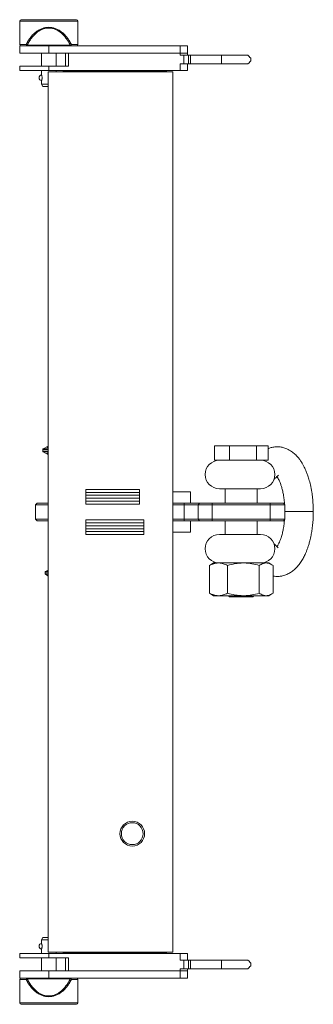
# Model space of a CAD drawing. Header units: millimetres. Extents: x -1492 to 1019, y -120 to 1280.
# Tile 10 of 20: x -215 to -13, y 259 to 937. Entities that reach past the tile are written whole.
import ezdxf

# ---------------------------------------------------------------- set-up
doc = ezdxf.new("R2010")
doc.units = ezdxf.units.MM

msp = doc.modelspace()

# ---------------------------------------------------------------- linework, layer by layer
at = {"color": 7, "linetype": 'Continuous', "lineweight": 15}
for p, q in [((-176.2, 936.55), (-213.2, 936.55)), ((-214.7, 935.55), (-214.7, 919.55)), ((-174.7, 919.55), (-174.7, 935.55)), ((-214.7, 918.55), (-214.7, 913.55)), ((-194.7, 918.55), (-214.7, 918.55)), ((-209.48, 919.03), (-209.82, 918.85)), ((-179.92, 919.03), (-209.48, 919.03)), ((-194.7, 918.55), (-194.7, 913.55)), ((-104.2, 918.55), (-194.7, 918.55)), ((-179.58, 918.85), (-179.92, 919.03)), ((-104.2, 913.55), (-104.2, 918.55)), ((-104.2, 918.55), (-99.2, 918.55)), ((-99.2, 918.55), (-99.2, 913.55)), ((-194.7, 913.55), (-214.7, 913.55)), ((-199.7, 913.55), (-199.7, 904.55)), ((-104.2, 913.55), (-194.7, 913.55)), ((-189.7, 904.55), (-189.7, 913.55)), ((-183.2, 913.55), (-183.2, 904.55)), ((-181.2, 913.55), (-181.2, 904.55)), ((-181.2, 913.55), (-104.2, 913.55)), ((-99.2, 913.55), (-104.2, 913.55)), ((-104.2, 913.55), (-104.2, 912.05)), ((-101.78, 912.05), (-104.2, 912.05)), ((-101.78, 906.05), (-101.78, 912.05)), ((-98.53, 912.05), (-101.78, 912.05)), ((-99.2, 913.55), (-99.2, 912.05)), ((-98.53, 906.05), (-98.53, 912.05)), ((-98.53, 912.05), (-97.07, 912.05)), ((-97.07, 912.05), (-97.07, 906.05)), ((-75.7, 912.05), (-97.07, 912.05)), ((-75.7, 912.05), (-75.7, 906.05)), ((-57.7, 912.05), (-75.7, 912.05)), ((-55.7, 908.05), (-55.7, 910.05)), ((-214.7, 904.55), (-214.7, 901.55)), ((-194.7, 904.55), (-214.7, 904.55)), ((-194.7, 901.55), (-194.7, 904.55)), ((-181.2, 904.55), (-194.7, 904.55)), ((-104.2, 906.05), (-101.78, 906.05)), ((-104.2, 901.55), (-104.2, 906.05)), ((-101.78, 906.05), (-98.53, 906.05)), ((-99.2, 901.55), (-99.2, 906.05)), ((-97.07, 906.05), (-98.53, 906.05)), ((-97.07, 906.05), (-75.7, 906.05)), ((-75.7, 906.05), (-57.7, 906.05)), ((-194.7, 901.55), (-214.7, 901.55)), ((-199.7, 901.55), (-199.7, 898.53)), ((-195.2, 294.55), (-195.2, 900.55)), ((-195.2, 900.55), (-109.2, 900.55)), ((-104.2, 901.55), (-194.7, 901.55)), ((-189.7, 900.55), (-189.7, 901.55)), ((-184.7, 901.05), (-184.7, 901.55)), ((-184.7, 901.05), (-181.7, 901.05)), ((-181.7, 901.05), (-181.7, 901.55)), ((-181.7, 901.05), (-116.7, 901.05)), ((-168.2, 901.05), (-168.2, 900.55)), ((-160.2, 900.55), (-160.2, 901.05)), ((-133.2, 901.05), (-133.2, 900.55)), ((-125.2, 900.55), (-125.2, 901.05)), ((-116.7, 901.05), (-116.7, 901.55)), ((-116.7, 901.05), (-113.7, 901.05)), ((-113.7, 901.05), (-113.7, 901.55)), ((-109.2, 900.55), (-109.2, 294.55)), ((-99.2, 901.55), (-104.2, 901.55)), ((-199.7, 894.57), (-199.7, 892.05)), ((-199.7, 892.05), (-198.7, 890.55)), ((-199.7, 892.05), (-195.2, 892.05)), ((-198.7, 890.55), (-195.2, 890.55)), ((-198.8, 640.52), (-198.8, 639.48)), ((-195.2, 642.89), (-198.55, 640.95)), ((-198.55, 639.04), (-195.44, 637.25)), ((-80.62, 643.15), (-80.62, 633.15)), ((-80.62, 643.15), (-70.21, 643.15)), ((-70.21, 643.15), (-70.21, 633.15)), ((-70.21, 643.15), (-51.78, 643.15)), ((-51.78, 643.15), (-51.78, 633.15)), ((-51.78, 643.15), (-43.78, 643.15)), ((-43.78, 643.15), (-43.78, 633.15)), ((-195.44, 637.25), (-195.2, 637.1)), ((-80.62, 633.15), (-70.21, 633.15)), ((-70.21, 633.15), (-51.78, 633.15)), ((-51.78, 633.15), (-43.78, 633.15)), ((-38.24, 621.26), (-37.62, 621.88)), ((-169.2, 603.05), (-169.2, 613.05)), ((-169.2, 613.05), (-132.2, 613.05)), ((-169.2, 611.05), (-132.2, 611.05)), ((-132.2, 613.05), (-132.2, 603.05)), ((-109.2, 611.55), (-97.2, 611.55)), ((-97.2, 603.55), (-97.2, 611.55)), ((-69.22, 613.55), (-77.27, 613.55)), ((-73.2, 613.55), (-73.2, 603.55)), ((-48.87, 613.55), (-69.22, 613.55)), ((-51.2, 603.55), (-51.2, 613.55)), ((-202.75, 603.55), (-203.75, 602.55)), ((-202.75, 603.55), (-195.2, 603.55)), ((-169.2, 609.05), (-132.2, 609.05)), ((-169.2, 607.05), (-169.2, 609.05)), ((-132.2, 607.05), (-169.2, 607.05)), ((-169.2, 605.05), (-132.2, 605.05)), ((-132.2, 609.05), (-132.2, 607.05)), ((-109.2, 603.55), (-101.43, 603.55)), ((-101.43, 602.55), (-101.43, 603.55)), ((-101.43, 603.55), (-90.85, 603.55)), ((-91.81, 602.55), (-90.85, 603.55)), ((-90.85, 603.55), (-82.2, 603.55)), ((-82.2, 602.55), (-82.2, 603.55)), ((-82.2, 603.55), (-42.2, 603.55)), ((-42.2, 602.55), (-42.2, 603.55)), ((-42.2, 603.55), (-33.2, 603.55)), ((-32.2, 602.55), (-33.2, 603.55)), ((-203.75, 602.55), (-203.75, 592.55)), ((-195.2, 602.55), (-203.75, 602.55)), ((-132.2, 603.05), (-169.2, 603.05)), ((-101.43, 602.55), (-109.2, 602.55)), ((-91.81, 602.55), (-101.43, 602.55)), ((-101.43, 602.55), (-101.43, 592.55)), ((-82.2, 602.55), (-91.81, 602.55)), ((-91.81, 602.55), (-91.81, 592.55)), ((-82.2, 602.55), (-82.2, 592.55)), ((-42.2, 602.55), (-82.2, 602.55)), ((-42.2, 602.55), (-42.2, 592.55)), ((-32.2, 602.55), (-42.2, 602.55)), ((-32.2, 602.55), (-32.2, 592.55)), ((-203.75, 592.55), (-202.75, 591.55)), ((-203.75, 592.55), (-195.2, 592.55)), ((-195.2, 591.55), (-202.75, 591.55)), ((-169.2, 582.05), (-169.2, 592.05)), ((-169.2, 592.05), (-129.2, 592.05)), ((-169.2, 590.05), (-129.2, 590.05)), ((-129.2, 592.05), (-129.2, 582.05)), ((-109.2, 592.55), (-101.43, 592.55)), ((-101.43, 591.55), (-109.2, 591.55)), ((-101.43, 592.55), (-91.81, 592.55)), ((-101.43, 591.55), (-101.43, 592.55)), ((-90.85, 591.55), (-101.43, 591.55)), ((-97.2, 591.55), (-97.2, 583.55)), ((-91.81, 592.55), (-82.2, 592.55)), ((-90.85, 591.55), (-91.81, 592.55)), ((-82.2, 591.55), (-90.85, 591.55)), ((-82.2, 592.55), (-42.2, 592.55)), ((-82.2, 591.55), (-82.2, 592.55)), ((-42.2, 591.55), (-82.2, 591.55)), ((-73.2, 591.55), (-73.2, 582.05)), ((-51.2, 582.05), (-51.2, 591.55)), ((-42.2, 591.55), (-42.2, 592.55)), ((-42.2, 592.55), (-32.2, 592.55)), ((-33.2, 591.55), (-42.2, 591.55)), ((-33.2, 591.55), (-32.2, 592.55)), ((-129.2, 588.05), (-169.2, 588.05)), ((-169.2, 588.05), (-169.2, 586.05)), ((-169.2, 586.05), (-129.2, 586.05)), ((-129.2, 584.05), (-169.2, 584.05)), ((-129.2, 588.05), (-129.2, 586.05)), ((-97.2, 583.55), (-109.2, 583.55)), ((-129.2, 582.05), (-169.2, 582.05)), ((-69.22, 582.05), (-77.27, 582.05)), ((-48.87, 582.05), (-69.22, 582.05)), ((-197.25, 556.1), (-197.25, 555.06)), ((-195.3, 557.52), (-197, 556.53)), ((-84.13, 560.75), (-83.32, 561.24)), ((-84.13, 560.75), (-84.13, 541.62)), ((-81.25, 562.45), (-83.34, 561.24)), ((-81.25, 562.45), (-77.93, 562.45)), ((-77.93, 562.45), (-60.76, 562.45)), ((-71.73, 560.75), (-71.73, 541.62)), ((-60.76, 562.45), (-45.03, 562.45)), ((-49.8, 560.75), (-49.8, 541.62)), ((-45.03, 562.45), (-43.15, 562.45)), ((-41.06, 561.24), (-43.15, 562.45)), ((-40.27, 560.75), (-40.27, 541.62)), ((-197, 554.63), (-195.3, 553.64)), ((-84.13, 541.62), (-83.32, 541.13)), ((-83.34, 541.12), (-81.25, 539.92)), ((-77.93, 539.92), (-81.25, 539.92)), ((-60.76, 539.92), (-77.93, 539.92)), ((-70.7, 539.92), (-70.7, 539.65)), ((-70.7, 539.65), (-70.2, 539.15)), ((-70.7, 539.65), (-54.54, 539.65)), ((-54.99, 539.15), (-70.2, 539.15)), ((-45.03, 539.92), (-60.76, 539.92)), ((-54.2, 539.15), (-54.99, 539.15)), ((-54.54, 539.65), (-53.7, 539.65)), ((-54.2, 539.15), (-53.7, 539.65)), ((-53.7, 539.65), (-53.7, 539.92)), ((-43.15, 539.92), (-45.03, 539.92)), ((-43.15, 539.92), (-41.06, 541.12)), ((-198.7, 304.55), (-199.7, 303.05)), ((-199.7, 303.05), (-199.7, 300.53)), ((-195.2, 303.05), (-199.7, 303.05)), ((-195.2, 304.55), (-198.7, 304.55)), ((-214.7, 293.55), (-214.7, 290.55)), ((-214.7, 293.55), (-194.7, 293.55)), ((-199.7, 296.57), (-199.7, 293.55)), ((-109.2, 294.55), (-195.2, 294.55)), ((-194.7, 293.55), (-194.7, 290.55)), ((-194.7, 293.55), (-104.2, 293.55)), ((-189.7, 293.55), (-189.7, 294.55)), ((-184.7, 294.05), (-184.7, 293.55)), ((-181.7, 294.05), (-184.7, 294.05)), ((-181.7, 294.05), (-181.7, 293.55)), ((-116.7, 294.05), (-181.7, 294.05)), ((-168.2, 294.55), (-168.2, 294.05)), ((-160.2, 294.05), (-160.2, 294.55)), ((-133.2, 294.55), (-133.2, 294.05)), ((-125.2, 294.05), (-125.2, 294.55)), ((-116.7, 294.05), (-116.7, 293.55)), ((-113.7, 294.05), (-116.7, 294.05)), ((-113.7, 294.05), (-113.7, 293.55)), ((-104.2, 293.55), (-104.2, 289.05)), ((-104.2, 293.55), (-99.2, 293.55)), ((-99.2, 293.55), (-99.2, 289.05)), ((-214.7, 290.55), (-194.7, 290.55)), ((-199.7, 290.55), (-199.7, 281.55)), ((-194.7, 290.55), (-181.2, 290.55)), ((-189.7, 281.55), (-189.7, 290.55)), ((-183.2, 290.55), (-183.2, 281.55)), ((-181.2, 290.55), (-181.2, 281.55)), ((-101.78, 289.05), (-104.2, 289.05)), ((-101.78, 283.05), (-101.78, 289.05)), ((-98.53, 289.05), (-101.78, 289.05)), ((-98.53, 283.05), (-98.53, 289.05)), ((-98.53, 289.05), (-97.07, 289.05)), ((-97.07, 289.05), (-97.07, 283.05)), ((-75.7, 289.05), (-97.07, 289.05)), ((-75.7, 289.05), (-75.7, 283.05)), ((-57.7, 289.05), (-75.7, 289.05)), ((-55.7, 285.05), (-55.7, 287.05)), ((-214.7, 281.55), (-214.7, 276.55)), ((-214.7, 281.55), (-194.7, 281.55)), ((-194.7, 276.55), (-194.7, 281.55)), ((-194.7, 281.55), (-104.2, 281.55)), ((-104.2, 281.55), (-181.2, 281.55)), ((-104.2, 283.05), (-101.78, 283.05)), ((-104.2, 281.55), (-104.2, 283.05)), ((-104.2, 276.55), (-104.2, 281.55)), ((-104.2, 281.55), (-99.2, 281.55)), ((-101.78, 283.05), (-98.53, 283.05)), ((-99.2, 281.55), (-99.2, 283.05)), ((-99.2, 281.55), (-99.2, 276.55)), ((-97.07, 283.05), (-98.53, 283.05)), ((-97.07, 283.05), (-75.7, 283.05)), ((-75.7, 283.05), (-57.7, 283.05)), ((-214.7, 276.55), (-194.7, 276.55)), ((-214.7, 275.55), (-214.7, 259.55)), ((-209.82, 276.24), (-209.48, 276.06)), ((-209.48, 276.06), (-179.92, 276.06)), ((-194.7, 276.55), (-104.2, 276.55)), ((-179.92, 276.06), (-179.58, 276.24)), ((-174.7, 259.55), (-174.7, 275.55)), ((-99.2, 276.55), (-104.2, 276.55)), ((-213.2, 258.55), (-176.2, 258.55))]:
    msp.add_line(p, q, dxfattribs=at)
at = {"color": 8, "linetype": 'Continuous', "lineweight": 15}
for p, q in [((-174.7, 935.55), (-214.7, 935.55)), ((-214.7, 919.55), (-210.26, 919.55)), ((-179.14, 919.55), (-174.7, 919.55)), ((-195.2, 640.52), (-198.8, 640.52)), ((-195.2, 639.48), (-198.8, 639.48)), ((-198.55, 640.95), (-195.2, 640.95)), ((-195.2, 639.04), (-198.55, 639.04)), ((-195.2, 637.25), (-195.44, 637.25)), ((-32.16, 597.8), (-12.61, 597.8)), ((-197.25, 556.1), (-195.2, 556.1)), ((-197, 556.53), (-195.2, 556.53)), ((-197.25, 555.06), (-195.2, 555.06)), ((-195.2, 554.63), (-197, 554.63)), ((-210.26, 275.55), (-214.7, 275.55)), ((-174.7, 275.55), (-179.14, 275.55)), ((-214.7, 259.55), (-194.7, 259.55)), ((-194.7, 259.55), (-174.7, 259.55))]:
    msp.add_line(p, q, dxfattribs=at)
at = {"color": 7, "linetype": 'Continuous', "lineweight": 15, "flags": 128}
for points in [[(-55.7, 910.05), (-55.83, 910.18), (-56.21, 910.56), (-56.83, 911.18), (-57.7, 912.05)], [(-57.7, 906.05), (-56.83, 906.92), (-56.21, 907.54), (-55.83, 907.92), (-55.7, 908.05)], [(-55.7, 287.05), (-55.83, 287.18), (-56.21, 287.56), (-56.83, 288.18), (-57.7, 289.05)], [(-57.7, 283.05), (-56.83, 283.92), (-56.21, 284.54), (-55.83, 284.92), (-55.7, 285.05)]]:
    msp.add_lwpolyline(points, dxfattribs=at)
at = {"color": 7, "linetype": 'Continuous', "lineweight": 15}
for radius in [8.5, 7.5]:
    msp.add_circle((-137.2, 376.05), radius, dxfattribs=at)
for centre, radius, start, end in [((-213.7, 935.55), 1, 90, 180), ((-175.7, 935.55), 1, 0, 90), ((-213.7, 919.55), 1, 180, 270), ((-175.7, 919.55), 1, 270, 0), ((-199.4, 896.55), 2, 98.18789, 261.89627), ((-198.3, 640.52), 0.5, 120, 180), ((-198.3, 639.48), 0.5, 180, 240), ((-77.27, 623.35), 9.8, 90, 270), ((-48.87, 623.35), 9.8, 270, 90), ((-77.27, 572.25), 9.8, 90, 270), ((-48.87, 572.25), 9.8, 270, 90), ((-196.75, 556.1), 0.5, 120, 180), ((-196.75, 555.06), 0.5, 180, 240), ((-199.4, 298.55), 2, 98.18769, 261.89605), ((-213.7, 275.55), 1, 90, 180), ((-175.7, 275.55), 1, 0, 90), ((-213.7, 259.55), 1, 180, 270), ((-175.7, 259.55), 1, 270, 0)]:
    msp.add_arc(centre, radius, start, end, dxfattribs=at)
for points, knots in [([(-175.7, 936.55), (-175.7, 936.55), (-175.58, 936.55), (-175.98, 936.55), (-176.92, 936.55), (-178.71, 936.55), (-181.17, 936.55), (-183.71, 936.55), (-185.94, 936.55), (-188.23, 936.55), (-191.15, 936.55), (-194.7, 936.55), (-198.25, 936.55), (-201.79, 936.55), (-205.19, 936.55), (-208.23, 936.55), (-210.29, 936.55), (-211.6, 936.55), (-212.64, 936.55), (-213.51, 936.55), (-213.64, 936.55), (-213.7, 936.55)], [0, 0, 0, 0, 0.000003, 0.058251, 0.119988, 0.184292, 0.249961, 0.315629, 0.347818, 0.380016, 0.441753, 0.500002, 0.55825, 0.619987, 0.684291, 0.749959, 0.815628, 0.847816, 0.880014, 0.941752, 1, 1, 1, 1]), ([(-210.26, 919.55), (-209.78, 920.43), (-208.87, 922.12), (-207.2, 924.46), (-205.39, 926.5), (-203.41, 928.24), (-201.32, 929.61), (-199.15, 930.6), (-196.93, 931.21), (-195.44, 931.29), (-194.7, 931.33)], [0, 0, 0, 0, 0.156671, 0.298754, 0.438888, 0.565963, 0.686065, 0.796776, 0.900062, 1, 1, 1, 1]), ([(-209.48, 919.03), (-209.04, 919.9), (-208.17, 921.59), (-206.59, 923.92), (-204.87, 925.98), (-202.99, 927.71), (-201, 929.09), (-198.94, 930.08), (-196.83, 930.68), (-194.7, 930.88), (-192.57, 930.68), (-190.46, 930.08), (-188.4, 929.09), (-186.41, 927.71), (-184.53, 925.98), (-182.81, 923.92), (-181.23, 921.59), (-180.36, 919.9), (-179.92, 919.03)], [0, 0, 0, 0, 0.077983, 0.151098, 0.220832, 0.285268, 0.344745, 0.399963, 0.450778, 0.5, 0.54921, 0.600037, 0.655243, 0.714732, 0.779155, 0.848902, 0.92201, 1, 1, 1, 1]), ([(-194.7, 931.33), (-193.96, 931.29), (-192.47, 931.21), (-190.25, 930.6), (-188.08, 929.61), (-185.99, 928.24), (-184.01, 926.5), (-182.2, 924.46), (-180.53, 922.12), (-179.62, 920.43), (-179.14, 919.55)], [0, 0, 0, 0, 0.099937, 0.203223, 0.313933, 0.434037, 0.561109, 0.701246, 0.843327, 1, 1, 1, 1]), ([(-213.7, 918.55), (-213.64, 918.55), (-213.53, 918.55), (-212.64, 918.55), (-211.32, 918.55), (-210.09, 918.55), (-209.48, 918.55)], [0, 0, 0, 0, 0.259378, 0.514801, 0.762667, 1, 1, 1, 1]), ([(-210.26, 919.55), (-210.21, 919.42), (-210.11, 919.17), (-209.92, 918.96), (-209.82, 918.85)], [0, 0, 0, 0, 0.500569, 1, 1, 1, 1]), ([(-209.82, 918.85), (-209.77, 918.76), (-209.67, 918.59), (-209.55, 918.56), (-209.48, 918.55)], [0, 0, 0, 0, 0.499111, 1, 1, 1, 1]), ([(-179.92, 918.55), (-179.85, 918.56), (-179.73, 918.59), (-179.63, 918.76), (-179.58, 918.85)], [0, 0, 0, 0, 0.500862, 1, 1, 1, 1]), ([(-179.58, 918.85), (-179.48, 918.96), (-179.29, 919.17), (-179.19, 919.42), (-179.14, 919.55)], [0, 0, 0, 0, 0.49943, 1, 1, 1, 1]), ([(-199.69, 898.53), (-199.69, 898.53), (-199.71, 898.57), (-199.65, 898.41), (-199.53, 898.09), (-199.38, 897.57), (-199.3, 897.02), (-199.27, 896.46), (-199.31, 895.91), (-199.43, 895.33), (-199.58, 894.87), (-199.69, 894.59), (-199.69, 894.57), (-199.69, 894.57)], [0, 0, 0, 0, 0.024974, 0.124262, 0.225097, 0.33256, 0.442968, 0.500289, 0.601682, 0.702865, 0.809292, 0.91984, 1, 1, 1, 1]), ([(-195.2, 637.51), (-195.23, 637.53), (-195.41, 637.64), (-195.63, 637.81), (-195.79, 637.98), (-195.77, 638.05), (-195.66, 638.07), (-195.49, 638.04), (-195.3, 637.98), (-195.2, 637.95)], [0, 0, 0, 0, 0.044423, 0.259161, 0.455355, 0.625464, 0.705345, 0.853907, 1, 1, 1, 1]), ([(-195.2, 642.06), (-195.26, 642.03), (-195.45, 641.96), (-195.59, 641.94), (-195.71, 641.93), (-195.78, 641.96), (-195.76, 642.05), (-195.61, 642.19), (-195.42, 642.35), (-195.25, 642.45), (-195.2, 642.49)], [0, 0, 0, 0, 0.090529, 0.254838, 0.29121, 0.440417, 0.58937, 0.744982, 0.917866, 1, 1, 1, 1]), ([(-12.6, 597.8), (-12.63, 599.46), (-12.68, 602.64), (-13.06, 607.15), (-13.66, 611.69), (-14.49, 616.03), (-15.51, 619.95), (-16.48, 622.95), (-17.35, 625.23), (-18.11, 627.01), (-18.89, 628.64), (-19.82, 630.39), (-20.96, 632.27), (-22.27, 634.12), (-23.84, 636), (-25.81, 637.94), (-28.42, 639.9), (-31.26, 641.33), (-34.06, 642.16), (-36.59, 642.49), (-39.21, 642.43), (-41.62, 642.01), (-43.09, 641.43), (-43.78, 641.16)], [0, 0, 0, 0, 0.06649, 0.127381, 0.182641, 0.254916, 0.314259, 0.360929, 0.398881, 0.42913, 0.454682, 0.486889, 0.526196, 0.565762, 0.603998, 0.654968, 0.712319, 0.775825, 0.822779, 0.868055, 0.91178, 0.959088, 1, 1, 1, 1]), ([(-39.81, 619.91), (-39.32, 620.3), (-38.24, 621.18), (-37.06, 622.5), (-36.55, 622.94), (-36.63, 622.92), (-36.65, 622.92)], [0, 0, 0, 0, 0.286923, 0.642966, 0.912599, 1, 1, 1, 1]), ([(-37.63, 621.89), (-37.48, 621.67), (-37.11, 621.15), (-36.5, 620.07), (-35.83, 618.68), (-35.16, 617.04), (-34.47, 614.99), (-33.79, 612.5), (-33.17, 609.51), (-32.66, 606.23), (-32.47, 603.87), (-32.38, 602.73)], [0, 0, 0, 0, 0.0686678, 0.1685294, 0.2559514, 0.354381, 0.4641596, 0.5856458, 0.7190816, 0.8645385, 1, 1, 1, 1]), ([(-40.27, 553.4), (-39.62, 553.31), (-38.21, 553.09), (-36, 553.17), (-33.45, 553.57), (-30.8, 554.47), (-28.16, 555.9), (-25.72, 557.73), (-23.46, 559.98), (-21.42, 562.59), (-19.93, 565), (-18.92, 566.9), (-18.29, 568.21), (-17.78, 569.37), (-17.35, 570.38), (-16.92, 571.49), (-16.38, 572.97), (-15.69, 575.11), (-14.89, 578), (-14.15, 581.33), (-13.51, 584.98), (-13.02, 588.83), (-12.67, 593.16), (-12.62, 596.21), (-12.6, 597.8)], [0, 0, 0, 0, 0.036422, 0.080473, 0.124826, 0.182387, 0.238325, 0.295291, 0.356882, 0.421028, 0.481168, 0.509585, 0.535141, 0.556765, 0.574524, 0.591121, 0.617436, 0.654598, 0.702555, 0.761236, 0.812201, 0.869, 0.931627, 1, 1, 1, 1]), ([(-12.73, 593.07), (-12.73, 593.09), (-12.6, 594.65), (-12.6, 596.23), (-12.6, 597.8)], [0, 0, 0, 0, 0.009794, 1, 1, 1, 1]), ([(-32.43, 592.32), (-32.52, 591.28), (-32.71, 589.02), (-33.22, 585.87), (-33.89, 582.7), (-34.68, 579.97), (-35.5, 577.74), (-36.19, 576.19), (-36.73, 575.16), (-37.13, 574.47), (-37.42, 574.01), (-37.57, 573.81), (-37.62, 573.75)], [0, 0, 0, 0, 0.127497, 0.276959, 0.410325, 0.563321, 0.688683, 0.787178, 0.859372, 0.913041, 0.971283, 1, 1, 1, 1]), ([(-36.86, 572.87), (-36.85, 572.87), (-36.73, 572.84), (-37.12, 573.23), (-37.95, 574.12), (-38.83, 574.93), (-39.5, 575.47), (-39.75, 575.66)], [0, 0, 0, 0, 0.0391508, 0.294038, 0.563225, 0.8414279, 1, 1, 1, 1]), ([(-195.2, 557.57), (-195.24, 557.55), (-195.3, 557.52), (-195.3, 557.52), (-195.3, 557.52)], [0, 0, 0, 0, 0.785651, 1, 1, 1, 1]), ([(-84.13, 560.75), (-83.13, 561.22), (-81.09, 562.18), (-78.99, 562.36), (-77.93, 562.45)], [0, 0, 0, 0, 0.4954575, 1, 1, 1, 1]), ([(-77.93, 562.45), (-77.79, 562.45), (-76.67, 562.43), (-74.57, 562.06), (-72.68, 561.19), (-71.73, 560.75)], [0, 0, 0, 0, 0.070108, 0.530795, 1, 1, 1, 1]), ([(-71.73, 560.75), (-69.95, 561.22), (-66.36, 562.18), (-62.64, 562.36), (-60.76, 562.45)], [0, 0, 0, 0, 0.495458, 1, 1, 1, 1]), ([(-60.76, 562.45), (-60.5, 562.45), (-58.54, 562.43), (-54.82, 562.06), (-51.48, 561.19), (-49.8, 560.75)], [0, 0, 0, 0, 0.070108, 0.530794, 1, 1, 1, 1]), ([(-49.8, 560.75), (-49.4, 561), (-48.42, 561.61), (-46.83, 562.29), (-45.63, 562.4), (-45.03, 562.45)], [0, 0, 0, 0, 0.257245, 0.626379, 1, 1, 1, 1]), ([(-45.03, 562.45), (-44.6, 562.42), (-43.58, 562.36), (-41.98, 561.8), (-40.84, 561.1), (-40.27, 560.75)], [0, 0, 0, 0, 0.268409, 0.632373, 1, 1, 1, 1]), ([(-195.3, 553.64), (-195.29, 553.64), (-195.29, 553.64), (-195.21, 553.6), (-195.2, 553.59)], [0, 0, 0, 0, 0.797948, 1, 1, 1, 1]), ([(-84.13, 541.62), (-83.13, 541.15), (-81.09, 540.19), (-78.99, 540.01), (-77.93, 539.92)], [0, 0, 0, 0, 0.495458, 1, 1, 1, 1]), ([(-77.93, 539.92), (-77.79, 539.92), (-76.67, 539.94), (-74.57, 540.31), (-72.68, 541.18), (-71.73, 541.62)], [0, 0, 0, 0, 0.070108, 0.530795, 1, 1, 1, 1]), ([(-71.73, 541.62), (-69.95, 541.15), (-66.36, 540.19), (-62.64, 540.01), (-60.76, 539.92)], [0, 0, 0, 0, 0.495458, 1, 1, 1, 1]), ([(-60.76, 539.92), (-60.5, 539.92), (-58.54, 539.94), (-54.82, 540.31), (-51.48, 541.18), (-49.8, 541.62)], [0, 0, 0, 0, 0.070108, 0.530794, 1, 1, 1, 1]), ([(-49.8, 541.62), (-49.4, 541.37), (-48.42, 540.76), (-46.83, 540.08), (-45.63, 539.97), (-45.03, 539.92)], [0, 0, 0, 0, 0.257245, 0.626379, 1, 1, 1, 1]), ([(-45.03, 539.92), (-44.6, 539.95), (-43.58, 540.01), (-41.98, 540.57), (-40.84, 541.27), (-40.27, 541.62)], [0, 0, 0, 0, 0.2684094, 0.6323731, 1, 1, 1, 1]), ([(-199.69, 300.53), (-199.69, 300.53), (-199.71, 300.57), (-199.65, 300.41), (-199.53, 300.09), (-199.38, 299.57), (-199.29, 299.02), (-199.29, 298.67), (-199.28, 298.55)], [0, 0, 0, 0, 0.049956, 0.24841, 0.449955, 0.66475, 0.885424, 1, 1, 1, 1]), ([(-199.28, 298.55), (-199.29, 298.33), (-199.31, 297.91), (-199.43, 297.33), (-199.58, 296.87), (-199.69, 296.59), (-199.69, 296.57), (-199.69, 296.57)], [0, 0, 0, 0, 0.202891, 0.405372, 0.618337, 0.839555, 1, 1, 1, 1]), ([(-209.48, 276.55), (-210.09, 276.55), (-211.32, 276.55), (-212.66, 276.55), (-213.45, 276.55), (-213.82, 276.55), (-213.7, 276.55), (-213.7, 276.55)], [0, 0, 0, 0, 0.2373282, 0.4851897, 0.7406111, 0.9999861, 1, 1, 1, 1]), ([(-210.26, 275.55), (-210.21, 275.68), (-210.11, 275.93), (-209.92, 276.14), (-209.82, 276.24)], [0, 0, 0, 0, 0.500571, 1, 1, 1, 1]), ([(-194.7, 263.77), (-195.44, 263.81), (-196.93, 263.89), (-199.15, 264.5), (-201.32, 265.48), (-203.41, 266.86), (-205.39, 268.59), (-207.19, 270.63), (-208.87, 272.97), (-209.78, 274.66), (-210.26, 275.55)], [0, 0, 0, 0, 0.099936, 0.203224, 0.313932, 0.434037, 0.56111, 0.701246, 0.843327, 1, 1, 1, 1]), ([(-209.48, 276.55), (-209.55, 276.54), (-209.67, 276.51), (-209.77, 276.33), (-209.82, 276.24)], [0, 0, 0, 0, 0.500867, 1, 1, 1, 1]), ([(-179.92, 276.06), (-180.36, 275.19), (-181.23, 273.51), (-182.81, 271.17), (-184.53, 269.12), (-186.41, 267.38), (-188.4, 266), (-190.46, 265.02), (-192.57, 264.42), (-194.7, 264.22), (-196.83, 264.42), (-198.93, 265.02), (-201, 266), (-202.99, 267.38), (-204.87, 269.12), (-206.59, 271.17), (-208.17, 273.51), (-209.04, 275.19), (-209.48, 276.06)], [0, 0, 0, 0, 0.077983, 0.151097, 0.220832, 0.285268, 0.344744, 0.399963, 0.450778, 0.5, 0.54921, 0.600037, 0.655243, 0.714732, 0.779156, 0.848903, 0.92201, 1, 1, 1, 1]), ([(-179.14, 275.55), (-179.62, 274.66), (-180.53, 272.97), (-182.2, 270.63), (-184.01, 268.59), (-185.99, 266.86), (-188.08, 265.48), (-190.25, 264.5), (-192.47, 263.89), (-193.96, 263.81), (-194.7, 263.77)], [0, 0, 0, 0, 0.156671, 0.298754, 0.438888, 0.565962, 0.686065, 0.796776, 0.900063, 1, 1, 1, 1]), ([(-179.58, 276.24), (-179.63, 276.33), (-179.73, 276.51), (-179.85, 276.54), (-179.92, 276.55)], [0, 0, 0, 0, 0.4991059, 1, 1, 1, 1]), ([(-179.14, 275.55), (-179.19, 275.68), (-179.29, 275.93), (-179.48, 276.14), (-179.58, 276.24)], [0, 0, 0, 0, 0.5005692, 1, 1, 1, 1]), ([(-213.7, 258.55), (-213.7, 258.55), (-213.82, 258.55), (-213.42, 258.55), (-212.48, 258.55), (-210.69, 258.55), (-208.23, 258.55), (-205.69, 258.55), (-203.45, 258.55), (-201.17, 258.55), (-198.25, 258.55), (-195.86, 258.55), (-194.7, 258.55)], [0, 0, 0, 0, 0.000006, 0.1165025, 0.2399758, 0.3685838, 0.4999197, 0.6312568, 0.6956348, 0.7600297, 0.8835039, 1, 1, 1, 1]), ([(-194.7, 258.55), (-193.54, 258.55), (-191.15, 258.55), (-187.61, 258.55), (-184.21, 258.55), (-181.17, 258.55), (-179.11, 258.55), (-177.8, 258.55), (-176.76, 258.55), (-175.89, 258.55), (-175.76, 258.55), (-175.7, 258.55)], [0, 0, 0, 0, 0.1164969, 0.2399717, 0.36858, 0.4999165, 0.631255, 0.6956318, 0.7600278, 0.883503, 1, 1, 1, 1])]:
    msp.add_open_spline(points, degree=3, knots=knots, dxfattribs=at)

doc.saveas('drawing.dxf')
